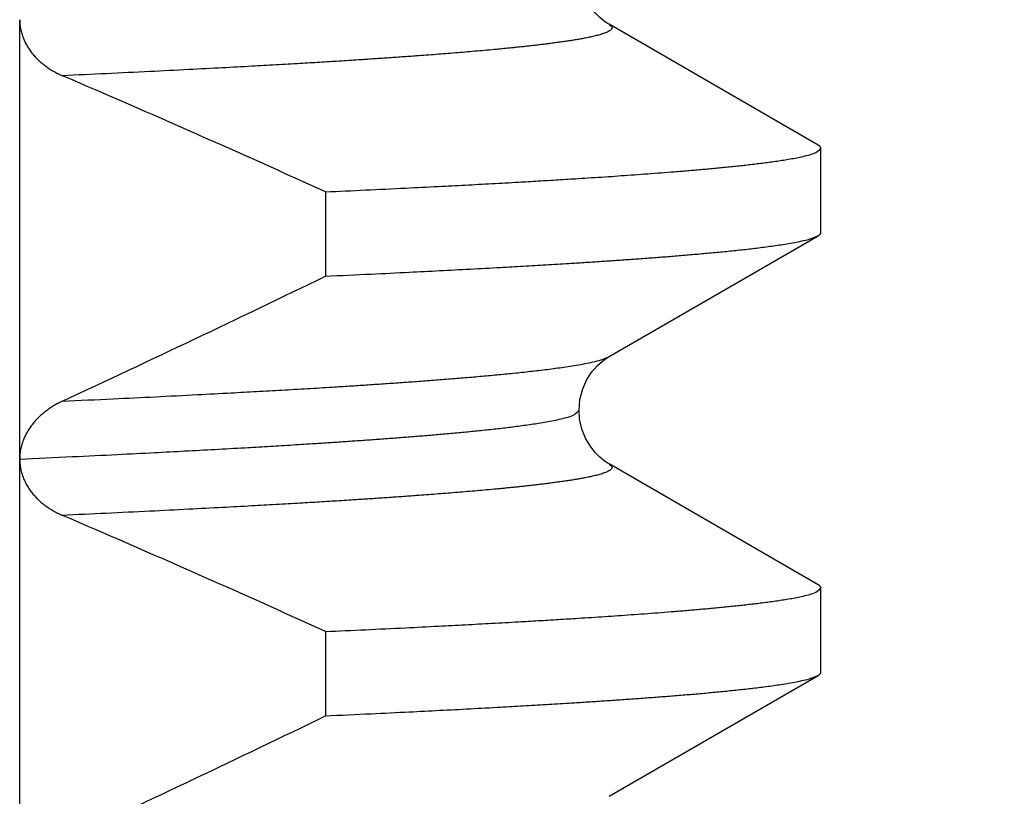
# Model space of a CAD drawing. Header units: millimetres. Extents: x 0 to 1735, y 0 to 1188.
# Tile 50 of 138: x 249.68 to 251.92, y 735.92 to 737.69. Entities that reach past the tile are written whole.
import ezdxf

# ---------------------------------------------------------------- set-up
doc = ezdxf.new("R2010")
doc.units = ezdxf.units.MM
doc.header["$LTSCALE"] = 0.727559
doc.layers.add('NoLayerName_001', color=7, linetype='Continuous')
doc.styles.get("Standard").update_dxf_attribs({"font": 'txt', "bigfont": 'extfont2'})
doc.dimstyles.get("Standard").update_dxf_attribs({"dimtxt": 2.5, "dimasz": 2.5, "dimexe": 1, "dimexo": 1, "dimtad": 1, "dimdec": 3, "dimzin": 0, "dimdsep": 46, "dimtxsty": 'Standard', "dimcen": 2.5, "dimadec": 3, "dimazin": 0, "dimtfac": 0.75, "dimtdec": 3, "dimtmove": 0, "dimatfit": 3, "dimfxl": 1, "dimarcsym": 0})

# ---------------------------------------------------------------- blocks, each defined once
blk = doc.blocks.new('_OPEN30')
at = {"color": 0, "linetype": 'ByBlock', "lineweight": -2}
for p, q in [((-1, 0.267949), (0, 0)), ((0, 0), (-1, -0.267949)), ((0, 0), (-1, 0))]:
    blk.add_line(p, q, dxfattribs=at)
blk = doc.blocks.new('*D141')
at = {"layer": 'Defpoints', "color": 0}
for p in [(330, 790), (350, 790), (250.65, 731.3)]:
    blk.add_point(p, dxfattribs=at)
at = {"layer": 'NoLayerName_001', "color": 0, "linetype": 'Continuous', "lineweight": 13}
for p, q in [((334, 790), (354, 790)), ((350, 739.3), (350, 782)), ((254.65, 731.3), (354, 731.3))]:
    blk.add_line(p, q, dxfattribs=at)
at = {"layer": 'NoLayerName_001', "color": 0, "lineweight": 13, "xscale": 8, "yscale": 8, "zscale": 8}
for p, rotation in [((350, 790), 90), ((350, 731.3), 270)]:
    blk.add_blockref('_OPEN30', p, dxfattribs=dict(at, rotation=rotation))
at = {"layer": 'NoLayerName_001', "color": 0, "lineweight": 13, "insert": (338.416, 760.65), "char_height": 12.8, "attachment_point": 5, "rotation": 90}
blk.add_mtext('\\W0.8594;５９', dxfattribs=at)

msp = doc.modelspace()

# ---------------------------------------------------------------- linework, layer by layer
at = {"layer": 'NoLayerName_001', "color": 60, "linetype": 'Continuous', "lineweight": 25}
for p, q in [((249.67761883, 734.68998194), (249.67761883, 737.68757495)), ((251.49367729, 737.40316216), (251.01815313, 737.67802066)), ((251.49999985, 737.20414546), (251.49999985, 737.39585508)), ((250.37339705, 737.29672915), (250.37339705, 737.10501953)), ((251.0181529, 736.92197975), (251.49367729, 737.19683837)), ((251.49367729, 736.40316219), (251.01815617, 736.67801892)), ((251.49999985, 736.20414548), (251.49999985, 736.3958551)), ((250.37339705, 736.29672917), (250.37339705, 736.10501956)), ((251.01815589, 735.9219815), (251.49367729, 736.1968384))]:
    msp.add_line(p, q, dxfattribs=at)
for points in [[(251.0181206, 737.67803633), (251.01498526, 737.67991704), (251.00709333, 737.68525558), (250.99748464, 737.69302661), (250.98636625, 737.70412009), (250.97500868, 737.71864313), (250.96481522, 737.73614998), (250.95650447, 737.75705418), (250.95128962, 737.78072561), (250.94999988, 737.79995974)], [(250.94999985, 736.79994569), (250.9520179, 736.8240929), (250.95839415, 736.84862688), (250.96796935, 736.86990546), (250.97928522, 736.88729581), (250.9915194, 736.90133979), (251.00313088, 736.91172039), (251.01271004, 736.91863467), (251.0181273, 736.92196822)], [(251.01810295, 736.67804849), (251.01491873, 736.67995996), (251.00700615, 736.68532), (250.99738544, 736.69311368), (250.98626488, 736.70423009), (250.97491475, 736.71877426), (250.96473985, 736.73629188), (250.95645653, 736.75718783), (250.95126797, 736.78083473), (250.94999271, 736.7999598)]]:
    msp.add_lwpolyline(points, dxfattribs=at)
for centre, radius, start, end in [((237.44588735, 708.82421491), 31.26986688, 65.58030259, 66.778916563), ((232.15248029, 774.68421915), 41.76359721, 294.958280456, 295.867219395), ((237.44677402, 707.8262297), 31.26766578, 65.580255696, 66.778851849), ((232.15375358, 773.68153279), 41.76062446, 294.958330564, 295.867255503)]:
    msp.add_arc(centre, radius, start, end, dxfattribs=at)
for points, knots in [([(249.67761883, 737.68757495), (249.67767285, 737.68570289), (249.67770582, 737.68195172), (249.67820721, 737.67633972), (249.67896458, 737.67074887), (249.68001643, 737.66519495), (249.68133825, 737.65969251), (249.68292252, 737.65425641), (249.68475715, 737.64890138), (249.68683215, 737.64364068), (249.68913771, 737.63848443), (249.69166403, 737.63343915), (249.69440207, 737.6285099), (249.69734276, 737.62370165), (249.70047709, 737.61901938), (249.70379602, 737.61446807), (249.70729065, 737.61005252), (249.71095276, 737.60577687), (249.71477272, 737.60164259), (249.71874159, 737.59765026), (249.72285052, 737.59380033), (249.72709071, 737.59009323), (249.73145332, 737.58652941), (249.73592957, 737.58310931), (249.74051101, 737.57983306), (249.74519021, 737.57670063), (249.74996055, 737.57371162), (249.75481597, 737.57086581), (249.75974957, 737.56816102), (249.7647577, 737.56560245), (249.76982458, 737.56316769), (249.77326281, 737.56168014), (249.77497365, 737.56091975)], [0, 0, 0, 0, 0.00561852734, 0.01124803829, 0.01688883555, 0.02253965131, 0.02819784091, 0.03385957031, 0.03951999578, 0.04517365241, 0.05081917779, 0.05645917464, 0.06209568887, 0.06773006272, 0.07336298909, 0.07899456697, 0.08462435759, 0.09025205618, 0.09587918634, 0.10150715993, 0.10713672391, 0.11276800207, 0.11840053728, 0.12403333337, 0.12966495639, 0.13529485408, 0.14092339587, 0.1465506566, 0.15217638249, 0.15780001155, 0.16342069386, 0.16903731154, 0.16903731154, 0.16903731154, 0.16903731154]), ([(251.01815308, 737.67801809), (251.02044052, 737.67530861), (251.02914997, 737.67007275), (251.01727638, 737.66093698), (251.00797246, 737.65750293), (250.99720696, 737.65398214), (250.98656903, 737.65124538), (250.97577717, 737.64877472), (250.96495367, 737.64656232), (250.95408915, 737.64452964), (250.94320062, 737.64264067), (250.93229216, 737.64086803), (250.92136893, 737.63918956), (250.91043274, 737.63759668), (250.89948578, 737.63607852), (250.88852999, 737.63462507), (250.87756735, 737.63322517), (250.86659892, 737.63187286), (250.85562523, 737.63056518), (250.8446468, 737.62929843), (250.83366415, 737.62806911), (250.82267778, 737.6268737), (250.81168817, 737.62570857), (250.80069558, 737.62457195), (250.78970024, 737.6234622), (250.77870237, 737.62237767), (250.76770218, 737.62131669), (250.75303249, 737.6199313), (250.73469072, 737.61824967), (250.71267423, 737.6163031), (250.69065208, 737.61442206), (250.66862498, 737.61260013), (250.64659361, 737.61083068), (250.62455843, 737.60910958), (250.60251978, 737.60743352), (250.57680439, 737.60552663), (250.54741074, 737.60341057), (250.51433752, 737.60110601), (250.48125937, 737.59887373), (250.44450176, 737.59645493), (250.41876642, 737.59483984), (250.40406133, 737.59390419)], [0, 0, 0, 0, 0.01063779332, 0.02132505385, 0.03235982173, 0.0434160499, 0.05446602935, 0.0655179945, 0.07656952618, 0.08762073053, 0.09867197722, 0.10972331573, 0.12077458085, 0.13182602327, 0.14287772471, 0.15392955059, 0.16498120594, 0.17603261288, 0.18708388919, 0.198135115, 0.20918633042, 0.22023753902, 0.23128872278, 0.24233989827, 0.253391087, 0.26444229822, 0.27549352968, 0.28654476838, 0.30864717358, 0.33074949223, 0.35285179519, 0.37495410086, 0.39705638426, 0.41915865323, 0.44126092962, 0.46336321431, 0.49651661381, 0.52966998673, 0.56282336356, 0.59597673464, 0.64018120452, 0.64018120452, 0.64018120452, 0.64018120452]), ([(250.40406133, 737.59390419), (250.38935432, 737.59299929), (250.35994154, 737.591169), (250.31213767, 737.58832807), (250.26065162, 737.58535375), (250.20180383, 737.58207065), (250.13559337, 737.57849911), (250.05833986, 737.57448246), (249.97004113, 737.57006806), (249.87437577, 737.56545584), (249.80813796, 737.56243253), (249.77502006, 737.56089966)], [0, 0, 0, 0, 0.04420447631, 0.08840894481, 0.14366451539, 0.19892008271, 0.2652267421, 0.3425845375, 0.43099349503, 0.5304536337, 0.62991370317, 0.62991370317, 0.62991370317, 0.62991370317]), ([(250.37339705, 737.29672915), (250.40364517, 737.29813037), (250.46414333, 737.30089228), (250.54983832, 737.30503459), (250.62544492, 737.30882343), (250.69096448, 737.31222816), (250.75143824, 737.31548153), (250.80686624, 737.31857949), (250.85724957, 737.3214984), (250.90258963, 737.32421082), (250.94288653, 737.32671062), (250.97814156, 737.32897208), (251.00835652, 737.33096554), (251.03856745, 737.33301855), (251.068774, 737.33513474), (251.09897551, 737.33732202), (251.12917104, 737.33959127), (251.15432819, 737.34155911), (251.17444994, 737.34318466), (251.18953923, 737.34443073), (251.20462632, 737.3457051), (251.2197111, 737.34700866), (251.23479315, 737.34834478), (251.24987181, 737.34971874), (251.26494641, 737.35113542), (251.28001628, 737.35259978), (251.29508075, 737.3541168), (251.31013914, 737.35569138), (251.32519077, 737.35732863), (251.34023498, 737.35903294), (251.35527065, 737.36081147), (251.37029525, 737.36268277), (251.38530584, 737.36466462), (251.4002998, 737.3667725), (251.41526838, 737.36904593), (251.43021156, 737.37150718), (251.44509119, 737.37424916), (251.45997149, 737.37728257), (251.47442811, 737.38129537), (251.48961772, 737.38466975), (251.49628881, 737.39262649), (251.49999346, 737.39585508)], [0, 0, 0, 0, 0.0908416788, 0.1816834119, 0.2573848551, 0.3179460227, 0.3785071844, 0.4390683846, 0.4844893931, 0.5299105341, 0.5753316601, 0.6056123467, 0.6358929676, 0.6661735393, 0.6964540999, 0.7267346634, 0.7570152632, 0.7872960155, 0.8024365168, 0.8175771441, 0.8327179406, 0.8478589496, 0.8630001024, 0.87814125, 0.893282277, 0.9084231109, 0.9235637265, 0.9387041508, 0.9538444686, 0.9689848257, 0.9841252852, 0.9992657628, 1.014406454, 1.0295476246, 1.044688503, 1.0598289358, 1.0749692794, 1.0901131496, 1.1052469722, 1.1204008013, 1.1351430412, 1.1351430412, 1.1351430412, 1.1351430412]), ([(251.49999346, 737.39585508), (251.49998287, 737.39602056), (251.49997613, 737.39635385), (251.49987871, 737.39684586), (251.49974008, 737.39732718), (251.49955843, 737.39779312), (251.49934248, 737.3982414), (251.49909435, 737.39867084), (251.49881696, 737.39908216), (251.49851276, 737.39947618), (251.4981843, 737.39985376), (251.49783405, 737.40021576), (251.4974645, 737.40056301), (251.49707813, 737.40089635), (251.49667741, 737.40121662), (251.4962648, 737.40152465), (251.49584278, 737.40182125), (251.4954138, 737.40210723), (251.49498034, 737.40238344), (251.49454481, 737.40265055), (251.49410995, 737.40290988), (251.4938193, 737.4030781), (251.49367514, 737.40316216)], [0, 0, 0, 0, 0.00049747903, 0.000997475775, 0.001499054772, 0.001999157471, 0.002495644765, 0.002990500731, 0.003485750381, 0.003982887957, 0.00448290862, 0.004986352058, 0.005493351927, 0.006003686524, 0.006516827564, 0.0070319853, 0.007548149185, 0.00806412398, 0.008578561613, 0.009089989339, 0.009596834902, 0.010097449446, 0.010097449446, 0.010097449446, 0.010097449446]), ([(251.49367514, 737.19683838), (251.49381612, 737.19692101), (251.49409811, 737.19708445), (251.49451571, 737.19733752), (251.49492886, 737.19759687), (251.49533805, 737.19786564), (251.4957444, 737.19814597), (251.49614879, 737.19844025), (251.49655171, 737.19875034), (251.496952, 737.19907708), (251.49734633, 737.19942079), (251.49773029, 737.19978088), (251.49809938, 737.2001567), (251.4984491, 737.20054761), (251.49877494, 737.20095301), (251.49907238, 737.20137228), (251.49933695, 737.20180487), (251.49956388, 737.20225024), (251.49974923, 737.20270784), (251.49988582, 737.20317722), (251.49997809, 737.20365743), (251.49998364, 737.2039829), (251.49999346, 737.20414546)], [0, 0, 0, 0, 0.000490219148, 0.000977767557, 0.001464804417, 0.001953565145, 0.00244636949, 0.002945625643, 0.003453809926, 0.003971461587, 0.004495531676, 0.005022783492, 0.005550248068, 0.00607529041, 0.006595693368, 0.00710976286, 0.007616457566, 0.008115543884, 0.008607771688, 0.009095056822, 0.00958064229, 0.010069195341, 0.010069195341, 0.010069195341, 0.010069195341]), ([(250.37339705, 737.10501953), (250.40799748, 737.10662694), (250.471434, 737.10952296), (250.5579264, 737.1137266), (250.63288036, 737.11749276), (250.70206192, 737.1211009), (250.76547115, 737.12454452), (250.82310906, 737.1277992), (250.87497728, 737.13083237), (250.92107592, 737.13363701), (250.96140653, 737.13618208), (250.99597122, 737.13843158), (251.0305311, 737.14075384), (251.0650854, 737.14315813), (251.09963305, 737.1456572), (251.12841629, 737.14782872), (251.15143844, 737.1496254), (251.16870277, 737.15100414), (251.18596456, 737.15241574), (251.20322326, 737.15386512), (251.22047828, 737.15535705), (251.23772903, 737.15689634), (251.25497488, 737.1584878), (251.27221525, 737.16013618), (251.2894495, 737.16184649), (251.30667707, 737.16362269), (251.32389669, 737.16547557), (251.34110655, 737.16741945), (251.35830472, 737.16946599), (251.37548742, 737.17163771), (251.39264919, 737.17396355), (251.40978702, 737.176468), (251.42688565, 737.1792295), (251.44394571, 737.18225848), (251.460859, 737.18591409), (251.47779105, 737.18983665), (251.48831676, 737.19469104), (251.49367514, 737.19683838)], [0, 0, 0, 0, 0.1039132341, 0.1905076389, 0.259783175, 0.3290587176, 0.3983342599, 0.4502909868, 0.5022478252, 0.5542046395, 0.5888424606, 0.6234802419, 0.6581180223, 0.6927558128, 0.7273936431, 0.7620316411, 0.7793507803, 0.7966700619, 0.8139894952, 0.8313089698, 0.8486283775, 0.8659476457, 0.8832667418, 0.900585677, 0.9179045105, 0.9352233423, 0.9525422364, 0.9698613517, 0.98718096, 1.0045004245, 1.0218188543, 1.0391365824, 1.0564571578, 1.0737825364, 1.0910954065, 1.1084126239, 1.1257305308, 1.1257305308, 1.1257305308, 1.1257305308]), ([(249.77502007, 736.82072575), (249.81341145, 736.82250827), (249.88379826, 736.82572122), (249.98616529, 736.83068799), (250.07572848, 736.83519497), (250.15248836, 736.83922504), (250.21644842, 736.84270526), (250.27400681, 736.84594152), (250.33155877, 736.84929095), (250.38270908, 736.85238661), (250.4274594, 736.85519463), (250.46581205, 736.85767575), (250.50415947, 736.8602363), (250.54250081, 736.86288671), (250.58083495, 736.86564073), (250.61277307, 736.86803287), (250.63831874, 736.87001148), (250.65747554, 736.87152944), (250.67662957, 736.87308338), (250.69578023, 736.87467878), (250.71492689, 736.87632084), (250.73406889, 736.87801482), (250.75320558, 736.87976597), (250.7723363, 736.8815795), (250.79146038, 736.88346089), (250.81057722, 736.88541448), (250.82968538, 736.88745245), (250.84878294, 736.8895903), (250.86786779, 736.89184077), (250.88693577, 736.89422882), (250.90598099, 736.89678573), (250.92500024, 736.89953859), (250.94397693, 736.90257369), (250.96291192, 736.9059016), (250.98168564, 736.90992306), (251.00048196, 736.91423486), (251.01217262, 736.91959558), (251.01812327, 736.92196525)], [0, 0, 0, 0, 0.115298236, 0.2113801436, 0.3074620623, 0.3843276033, 0.4419767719, 0.4996260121, 0.5572753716, 0.6149246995, 0.6533575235, 0.691790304, 0.7302230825, 0.768655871, 0.8070887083, 0.8455217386, 0.864738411, 0.8839552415, 0.9031722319, 0.9223892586, 0.9416062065, 0.9608229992, 0.9800396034, 0.9992560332, 1.0184723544, 1.0376886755, 1.0569050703, 1.0761217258, 1.0953389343, 1.1145559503, 1.1337717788, 1.152986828, 1.172205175, 1.1914289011, 1.2106383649, 1.2298527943, 1.2490681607, 1.2490681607, 1.2490681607, 1.2490681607]), ([(249.6776169, 736.68895763), (249.71746598, 736.69080833), (249.79147419, 736.69418668), (249.89393291, 736.69916607), (249.9793078, 736.70346406), (250.05329232, 736.70732672), (250.12157907, 736.71101823), (250.18416809, 736.71453353), (250.24106071, 736.71784461), (250.29225828, 736.72092369), (250.3377609, 736.72376386), (250.37757017, 736.72633443), (250.41168818, 736.7286012), (250.44580158, 736.73093589), (250.47990987, 736.73334406), (250.51401208, 736.73583753), (250.54810724, 736.73842745), (250.57651308, 736.74067557), (250.59923316, 736.74253359), (250.61627089, 736.74395839), (250.63330608, 736.74541546), (250.65033823, 736.74690898), (250.66736663, 736.74844473), (250.68439055, 736.75002807), (250.70140925, 736.75166447), (250.718422, 736.75335941), (250.73542808, 736.75511828), (250.75242674, 736.75694675), (250.76941726, 736.75884945), (250.78639837, 736.7608352), (250.80336727, 736.7629244), (250.82032086, 736.76513623), (250.83725621, 736.76748797), (250.85416356, 736.77002409), (250.87104322, 736.7727675), (250.88785277, 736.7758254), (250.90466353, 736.77920605), (250.92100655, 736.78368369), (250.93816235, 736.78742886), (250.94577801, 736.79633443), (250.94999272, 736.79994569)], [0, 0, 0, 0, 0.1196760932, 0.2222556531, 0.3077386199, 0.3761250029, 0.4445113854, 0.5128978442, 0.5641878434, 0.6154779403, 0.6667679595, 0.7009612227, 0.7351544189, 0.7693475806, 0.8035407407, 0.8377339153, 0.8719271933, 0.9061207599, 0.9232177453, 0.9403149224, 0.9574123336, 0.9745098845, 0.9916074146, 1.0087048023, 1.0258019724, 1.0428989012, 1.0599956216, 1.0770922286, 1.0941888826, 1.1112856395, 1.1283824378, 1.1454795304, 1.1625771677, 1.1796744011, 1.1967710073, 1.2138674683, 1.2309684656, 1.24805703, 1.2651701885, 1.2818208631, 1.2818208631, 1.2818208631, 1.2818208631]), ([(249.77497375, 736.82070405), (249.77326201, 736.81988073), (249.76982125, 736.81826646), (249.76475554, 736.81564683), (249.7597513, 736.81290694), (249.75482448, 736.81002528), (249.74997819, 736.80700727), (249.74521901, 736.80385112), (249.74055259, 736.80055695), (249.73598512, 736.79712469), (249.73152357, 736.79355454), (249.72717595, 736.78984668), (249.72295055, 736.78600164), (249.71885569, 736.78201991), (249.71489968, 736.77790201), (249.71109085, 736.77364846), (249.70743764, 736.76925988), (249.70394904, 736.76473772), (249.70063322, 736.76008546), (249.69749891, 736.75530721), (249.694555, 736.75040725), (249.69181035, 736.74538983), (249.68927385, 736.74025923), (249.68695442, 736.73501978), (249.6848616, 736.72967755), (249.68300598, 736.72424206), (249.68139952, 736.71872602), (249.6800562, 736.71314386), (249.67898533, 736.70751014), (249.67821371, 736.70183911), (249.67770325, 736.69614625), (249.6776727, 736.69234088), (249.67761883, 736.69044169)], [0, 0, 0, 0, 0.00569833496, 0.01140050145, 0.01710548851, 0.02281251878, 0.02852106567, 0.03423087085, 0.03994196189, 0.04565462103, 0.05136829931, 0.05708166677, 0.06279379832, 0.06850426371, 0.07421316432, 0.0799211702, 0.08562955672, 0.09133970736, 0.09705139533, 0.10276434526, 0.10847884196, 0.11419578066, 0.11991671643, 0.12564391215, 0.13138016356, 0.13712379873, 0.1428686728, 0.14860947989, 0.15434218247, 0.16006420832, 0.16577465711, 0.17147451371, 0.17147451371, 0.17147451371, 0.17147451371]), ([(249.67761883, 736.68973921), (249.6776661, 736.68784171), (249.67769449, 736.68403985), (249.67813534, 736.67834712), (249.67881168, 736.67267017), (249.67976473, 736.6670256), (249.68098089, 736.66142907), (249.68246138, 736.65589654), (249.68420307, 736.65044369), (249.68620587, 736.64508594), (249.6884626, 736.63983456), (249.69095952, 736.6346955), (249.69368486, 736.62967415), (249.69662645, 736.62477572), (249.69977225, 736.62000546), (249.70311021, 736.6153686), (249.70662849, 736.61087011), (249.71031641, 736.6065138), (249.71416438, 736.60230182), (249.71816371, 736.598235), (249.72230595, 736.59431393), (249.72658266, 736.59053918), (249.73098538, 736.58691133), (249.73550569, 736.58343096), (249.74013545, 736.58009845), (249.74486713, 736.57691381), (249.74969363, 736.57387641), (249.75460837, 736.570986), (249.75960392, 736.56824024), (249.76467616, 736.56564442), (249.76980856, 736.56317553), (249.77329183, 736.56166838), (249.77502493, 736.56089784)], [0, 0, 0, 0, 0.00569426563, 0.01140141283, 0.01711823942, 0.02284141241, 0.02856759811, 0.03429359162, 0.04001644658, 0.04573374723, 0.05144636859, 0.05715729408, 0.06286842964, 0.06858056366, 0.07429345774, 0.08000593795, 0.08571598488, 0.09142183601, 0.0971249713, 0.10282716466, 0.10852956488, 0.11423273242, 0.11993667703, 0.12564089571, 0.13134445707, 0.13704702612, 0.14274886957, 0.14844990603, 0.15414968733, 0.15984742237, 0.16554200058, 0.17123201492, 0.17123201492, 0.17123201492, 0.17123201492]), ([(251.01814755, 736.6780213), (251.02043494, 736.67531183), (251.0291442, 736.67007598), (251.01727087, 736.66094024), (251.00796708, 736.65750605), (250.99720173, 736.65398515), (250.98656394, 736.65124827), (250.97577222, 736.6487775), (250.96494886, 736.64656497), (250.95408446, 736.64453218), (250.94319606, 736.64264309), (250.93228773, 736.64087034), (250.92136462, 736.63919175), (250.91042856, 736.63759875), (250.89948172, 736.63608049), (250.88852605, 736.63462692), (250.87756353, 736.63322691), (250.86659522, 736.63187449), (250.85562165, 736.6305667), (250.84464335, 736.62929984), (250.83366082, 736.62807042), (250.82267456, 736.6268749), (250.81168507, 736.62570966), (250.8006926, 736.62457294), (250.78969737, 736.62346309), (250.77869961, 736.62237846), (250.76769954, 736.62131737), (250.75303, 736.61993186), (250.73468843, 736.61825007), (250.71267217, 736.61630333), (250.69065024, 736.61442212), (250.66862337, 736.61260003), (250.64659223, 736.61083043), (250.62455728, 736.60910919), (250.60251885, 736.607433), (250.57680371, 736.60552597), (250.54741036, 736.60340977), (250.51433747, 736.60110506), (250.48125965, 736.59887265), (250.4445024, 736.59645371), (250.41876731, 736.59483853), (250.40406237, 736.59390282)], [0, 0, 0, 0, 0.01063768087, 0.02132485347, 0.03235951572, 0.04341563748, 0.05446551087, 0.06551736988, 0.07656879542, 0.08761989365, 0.09867103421, 0.10972226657, 0.12077342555, 0.13182476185, 0.14287635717, 0.15392807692, 0.16497962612, 0.1760309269, 0.18708209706, 0.19813321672, 0.20918432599, 0.22023542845, 0.23128650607, 0.24233757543, 0.25338865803, 0.26443976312, 0.27549088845, 0.28654202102, 0.30864421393, 0.3307463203, 0.35284841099, 0.37495050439, 0.39705257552, 0.41915463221, 0.44125669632, 0.46335876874, 0.4965118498, 0.52966490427, 0.56281796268, 0.59597101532, 0.6401750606, 0.6401750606, 0.6401750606, 0.6401750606]), ([(250.40406237, 736.59390282), (250.3893555, 736.59299787), (250.35994302, 736.59116746), (250.31213962, 736.58832634), (250.26065407, 736.58535179), (250.20180687, 736.58206838), (250.13559707, 736.57849645), (250.05834433, 736.57447937), (249.97004646, 736.57006468), (249.87438202, 736.5654524), (249.80814483, 736.56242954), (249.77502724, 736.56089683)], [0, 0, 0, 0, 0.04420405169, 0.08840809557, 0.14366313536, 0.1989181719, 0.26522419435, 0.3425812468, 0.43098935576, 0.53044853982, 0.6299076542, 0.6299076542, 0.6299076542, 0.6299076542]), ([(251.49999346, 736.3958551), (251.49998287, 736.39602059), (251.49997613, 736.39635387), (251.49987871, 736.39684589), (251.49974008, 736.39732721), (251.49955843, 736.39779314), (251.49934248, 736.39824142), (251.49909435, 736.39867087), (251.49881696, 736.39908218), (251.49851276, 736.39947621), (251.4981843, 736.39985379), (251.49783405, 736.40021578), (251.4974645, 736.40056303), (251.49707813, 736.40089638), (251.49667741, 736.40121665), (251.4962648, 736.40152467), (251.49584278, 736.40182127), (251.4954138, 736.40210726), (251.49498034, 736.40238347), (251.49454481, 736.40265058), (251.49410995, 736.4029099), (251.4938193, 736.40307812), (251.49367514, 736.40316218)], [0, 0, 0, 0, 0.00049747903, 0.000997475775, 0.001499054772, 0.001999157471, 0.002495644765, 0.002990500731, 0.003485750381, 0.003982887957, 0.00448290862, 0.004986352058, 0.005493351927, 0.006003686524, 0.006516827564, 0.0070319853, 0.007548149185, 0.00806412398, 0.008578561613, 0.009089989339, 0.009596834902, 0.010097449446, 0.010097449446, 0.010097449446, 0.010097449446]), ([(250.37339705, 736.29672917), (250.40364517, 736.29813039), (250.46414333, 736.30089231), (250.54983832, 736.30503462), (250.62544492, 736.30882345), (250.69096448, 736.31222818), (250.75143824, 736.31548155), (250.80686624, 736.31857952), (250.85724957, 736.32149843), (250.90258963, 736.32421084), (250.94288653, 736.32671065), (250.97814156, 736.3289721), (251.00835652, 736.33096557), (251.03856745, 736.33301858), (251.068774, 736.33513476), (251.09897551, 736.33732204), (251.12917104, 736.3395913), (251.15432819, 736.34155914), (251.17444994, 736.34318468), (251.18953923, 736.34443075), (251.20462632, 736.34570512), (251.2197111, 736.34700869), (251.23479315, 736.3483448), (251.24987181, 736.34971877), (251.26494641, 736.35113544), (251.28001628, 736.35259981), (251.29508075, 736.35411682), (251.31013914, 736.3556914), (251.32519077, 736.35732866), (251.34023498, 736.35903296), (251.35527065, 736.36081149), (251.37029525, 736.3626828), (251.38530584, 736.36466465), (251.4002998, 736.36677252), (251.41526838, 736.36904596), (251.43021156, 736.3715072), (251.44509119, 736.37424919), (251.45997149, 736.37728259), (251.47442811, 736.38129539), (251.48961772, 736.38466977), (251.49628881, 736.39262652), (251.49999346, 736.3958551)], [0, 0, 0, 0, 0.0908416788, 0.1816834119, 0.2573848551, 0.3179460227, 0.3785071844, 0.4390683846, 0.4844893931, 0.5299105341, 0.5753316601, 0.6056123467, 0.6358929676, 0.6661735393, 0.6964540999, 0.7267346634, 0.7570152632, 0.7872960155, 0.8024365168, 0.8175771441, 0.8327179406, 0.8478589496, 0.8630001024, 0.87814125, 0.893282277, 0.9084231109, 0.9235637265, 0.9387041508, 0.9538444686, 0.9689848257, 0.9841252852, 0.9992657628, 1.014406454, 1.0295476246, 1.044688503, 1.0598289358, 1.0749692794, 1.0901131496, 1.1052469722, 1.1204008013, 1.1351430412, 1.1351430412, 1.1351430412, 1.1351430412]), ([(250.37339705, 736.10501956), (250.40799748, 736.10662697), (250.471434, 736.10952298), (250.5579264, 736.11372663), (250.63288036, 736.11749279), (250.70206192, 736.12110092), (250.76547115, 736.12454454), (250.82310906, 736.12779922), (250.87497728, 736.1308324), (250.92107592, 736.13363704), (250.96140653, 736.13618211), (250.99597122, 736.13843161), (251.0305311, 736.14075387), (251.0650854, 736.14315815), (251.09963305, 736.14565723), (251.12841629, 736.14782874), (251.15143844, 736.14962543), (251.16870277, 736.15100417), (251.18596456, 736.15241577), (251.20322326, 736.15386515), (251.22047828, 736.15535708), (251.23772903, 736.15689637), (251.25497488, 736.15848783), (251.27221525, 736.1601362), (251.2894495, 736.16184652), (251.30667707, 736.16362271), (251.32389669, 736.16547559), (251.34110655, 736.16741947), (251.35830472, 736.16946601), (251.37548742, 736.17163773), (251.39264919, 736.17396357), (251.40978702, 736.17646803), (251.42688565, 736.17922952), (251.44394571, 736.18225851), (251.460859, 736.18591412), (251.47779105, 736.18983668), (251.48831676, 736.19469106), (251.49367514, 736.1968384)], [0, 0, 0, 0, 0.1039132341, 0.1905076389, 0.259783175, 0.3290587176, 0.3983342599, 0.4502909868, 0.5022478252, 0.5542046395, 0.5888424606, 0.6234802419, 0.6581180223, 0.6927558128, 0.7273936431, 0.7620316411, 0.7793507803, 0.7966700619, 0.8139894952, 0.8313089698, 0.8486283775, 0.8659476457, 0.8832667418, 0.900585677, 0.9179045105, 0.9352233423, 0.9525422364, 0.9698613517, 0.98718096, 1.0045004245, 1.0218188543, 1.0391365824, 1.0564571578, 1.0737825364, 1.0910954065, 1.1084126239, 1.1257305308, 1.1257305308, 1.1257305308, 1.1257305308]), ([(251.49367514, 736.1968384), (251.49381612, 736.19692104), (251.49409811, 736.19708448), (251.49451571, 736.19733754), (251.49492886, 736.1975969), (251.49533805, 736.19786567), (251.4957444, 736.19814599), (251.49614879, 736.19844027), (251.49655171, 736.19875036), (251.496952, 736.19907711), (251.49734633, 736.19942082), (251.49773029, 736.1997809), (251.49809938, 736.20015672), (251.4984491, 736.20054764), (251.49877494, 736.20095303), (251.49907238, 736.20137231), (251.49933695, 736.2018049), (251.49956388, 736.20225027), (251.49974923, 736.20270786), (251.49988582, 736.20317725), (251.49997809, 736.20365746), (251.49998364, 736.20398293), (251.49999346, 736.20414548)], [0, 0, 0, 0, 0.000490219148, 0.000977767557, 0.001464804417, 0.001953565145, 0.00244636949, 0.002945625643, 0.003453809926, 0.003971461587, 0.004495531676, 0.005022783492, 0.005550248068, 0.00607529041, 0.006595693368, 0.00710976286, 0.007616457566, 0.008115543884, 0.008607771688, 0.009095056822, 0.00958064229, 0.010069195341, 0.010069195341, 0.010069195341, 0.010069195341])]:
    msp.add_open_spline(points, degree=3, knots=knots, dxfattribs=at)

# ---------------------------------------------------------------- dimensions: what is measured, and where the dimension line sits
at = {"layer": 'NoLayerName_001', "color": 3, "linetype": 'Continuous', "lineweight": 13}
dim = msp.add_linear_dim(base=(350, 790), p1=(250.64999862, 731.30000042), p2=(329.99999519, 790), angle=90, text='\\W0.8594;５９', dimstyle='Standard', override={"dimtxt": 12.8, "dimasz": 8, "dimexe": 4, "dimexo": 4, "dimgap": 4, "dimdec": 8, "dimzin": 8, "dimblk": 'OPEN30', "dimclrd": 0, "dimclre": 0, "dimclrt": 0, "dimtp": 0, "dimtm": 0, "dimlwd": 13, "dimlwe": 13}, dxfattribs=at)
dim.commit()
dim.dimension.update_dxf_attribs({"geometry": '*D141', "text_midpoint": (350, 760.64999993), "dimtype": 160})

doc.saveas('drawing.dxf')
